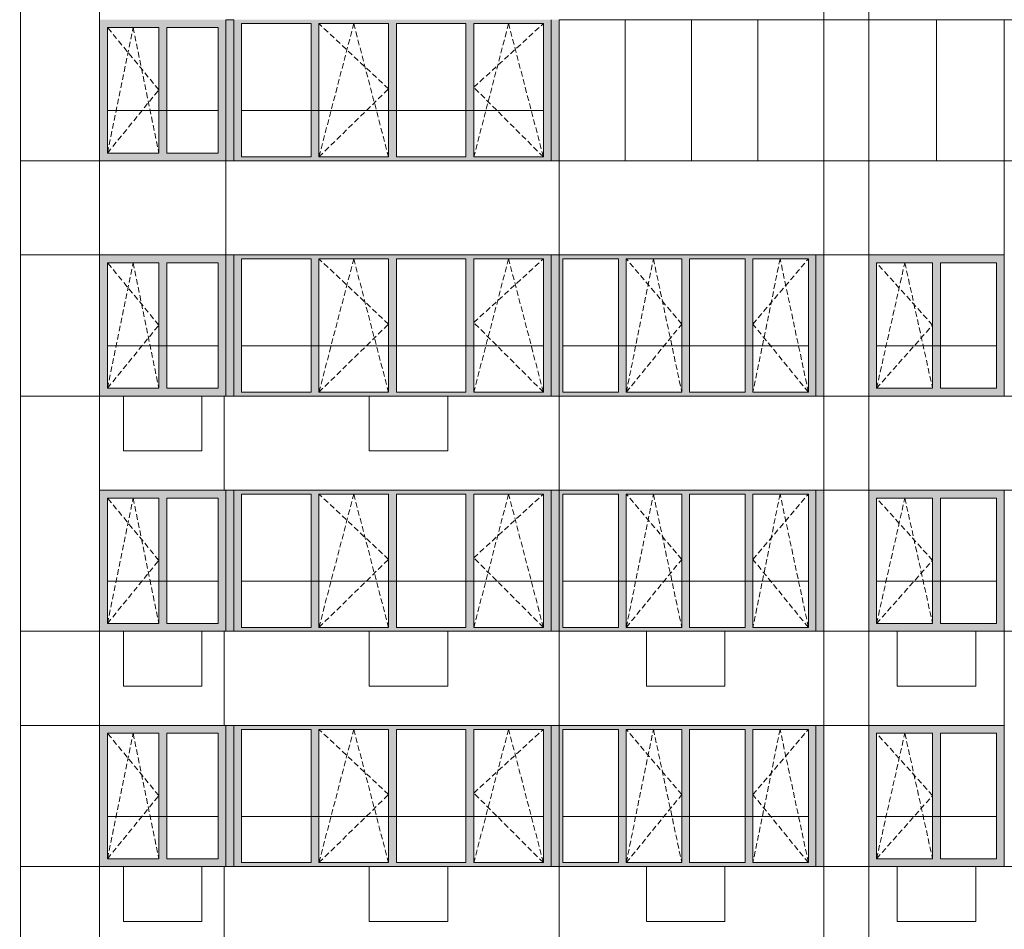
# Model space of a CAD drawing. Header units: millimetres. Extents: x -7244281 to -6602924, y 5765436 to 5938280.
# Tile 58 of 65: x -6636816 to -6624256, y 5822852 to 5834452. Entities that reach past the tile are written whole.
import ezdxf

# ---------------------------------------------------------------- set-up
doc = ezdxf.new("R2010")
doc.units = ezdxf.units.MM
doc.header["$MEASUREMENT"] = 0
doc.header["$XCLIPFRAME"] = 0
doc.linetypes.add('OO_EOIAAY', pattern=[105.833361, 70.555568, -35.277793])
for name, color, linetype, lineweight in [('0_Ном._пера__1', 7, 'Continuous', 0), ('0_Ном._пера__120', 7, 'Continuous', 0), ('_ 0 кондиционеры_Ном._пера__1', 7, 'Continuous', 0), ('АР-Стены внешние_Балконы _ лоджии.АР_Ном._пера__1', 7, 'Continuous', 0), ('АР-Стены_внешние_.АР_Ном._пера__1', 7, 'Continuous', 0)]:
    doc.layers.add(name, color=color, linetype=linetype, lineweight=lineweight)
doc.layers.add('0_Ном._пера__161', color=7, linetype='Continuous', lineweight=13, true_color=0x6a6a6a)
picture_1 = doc.add_image_def('image3.png', size_in_pixel=(877, 829))
picture_2 = doc.add_image_def('image6.png', size_in_pixel=(882, 837))
picture_3 = doc.add_image_def('image2.png', size_in_pixel=(882, 833))
picture_4 = doc.add_image_def('image1.png', size_in_pixel=(729, 823))

msp = doc.modelspace()

# ---------------------------------------------------------------- hatches: boundary and pattern name
at = {"layer": '0_Ном._пера__161', "linetype": 'Continuous', "lineweight": 0, "true_color": 0x696969}
for points in [[(-6634186.205, 5834452.474), (-6635796, 5834452.474), (-6635796, 5834352.474), (-6635696.184, 5834352.474), (-6635041.184, 5834352.474), (-6634941.184, 5834352.474), (-6634286.184, 5834352.474), (-6634186.205, 5834352.474)], [(-6635796, 5834352.474), (-6635796, 5832752.474), (-6635696.184, 5832752.474), (-6635696.184, 5834352.474)], [(-6635041.184, 5832752.474), (-6634941.184, 5832752.474), (-6634941.184, 5834352.474), (-6635041.184, 5834352.474)], [(-6634286.184, 5834352.474), (-6634286.184, 5832752.474), (-6634186.205, 5832752.474), (-6634186.205, 5834352.474)], [(-6634086.227, 5832652.474), (-6634086.227, 5834452.474), (-6634186.227, 5834452.474), (-6634186.227, 5832652.474)], [(-6634086.227, 5834452.474), (-6634086.227, 5834402.474), (-6633986.227, 5834402.474), (-6633098.714, 5834402.474), (-6632998.714, 5834402.474), (-6632111.201, 5834402.474), (-6632011.201, 5834402.474), (-6631123.689, 5834402.474), (-6631023.689, 5834402.474), (-6630136.176, 5834402.474), (-6630036.176, 5834402.474), (-6630036.176, 5834452.474)], [(-6633986.227, 5832702.474), (-6633986.227, 5834402.474), (-6634086.227, 5834402.474), (-6634086.227, 5832702.474)], [(-6633098.714, 5832702.474), (-6632998.714, 5832702.474), (-6632998.714, 5834402.474), (-6633098.714, 5834402.474)], [(-6632111.201, 5832702.474), (-6632011.201, 5832702.474), (-6632011.201, 5834402.474), (-6632111.201, 5834402.474)], [(-6631123.689, 5832702.474), (-6631023.689, 5832702.474), (-6631023.689, 5834402.474), (-6631123.689, 5834402.474)], [(-6630136.176, 5834402.474), (-6630136.176, 5832702.474), (-6630036.176, 5832702.474), (-6630036.176, 5834402.474)], [(-6630036.176, 5834452.474), (-6630036.176, 5832652.474), (-6629936.163, 5832652.474), (-6629936.163, 5834452.474)], [(-6635796, 5832752.474), (-6635796, 5832652.474), (-6634186.205, 5832652.474), (-6634186.205, 5832752.474), (-6634286.184, 5832752.474), (-6634941.184, 5832752.474), (-6635041.184, 5832752.474), (-6635696.184, 5832752.474)], [(-6634086.227, 5832702.474), (-6634086.227, 5832652.474), (-6630036.176, 5832652.474), (-6630036.176, 5832702.474), (-6630136.176, 5832702.474), (-6631023.689, 5832702.474), (-6631123.689, 5832702.474), (-6632011.201, 5832702.474), (-6632111.201, 5832702.474), (-6632998.714, 5832702.474), (-6633098.714, 5832702.474), (-6633986.227, 5832702.474)], [(-6635795.994, 5831352.474), (-6635696.011, 5831352.474), (-6635041.011, 5831352.474), (-6634941.011, 5831352.474), (-6634286.011, 5831352.474), (-6634186.045, 5831352.474), (-6634186.045, 5831452.474), (-6635795.994, 5831452.474)], [(-6634086.073, 5831452.474), (-6634186.045, 5831452.474), (-6634186.045, 5829652.474), (-6634086.073, 5829652.474), (-6634086.073, 5829702.474)], [(-6634086.027, 5831402.474), (-6633986.073, 5831402.474), (-6633098.545, 5831402.474), (-6632998.545, 5831402.474), (-6632111.016, 5831402.474), (-6632011.016, 5831402.474), (-6631123.488, 5831402.474), (-6631023.488, 5831402.474), (-6630135.959, 5831402.474), (-6630035.959, 5831402.474), (-6630035.959, 5831452.474), (-6634086.027, 5831452.474)], [(-6630035.959, 5831402.474), (-6630035.959, 5829652.474), (-6629935.973, 5829652.474), (-6629935.973, 5831452.474), (-6630035.959, 5831452.474)], [(-6629935.973, 5831452.474), (-6629935.973, 5831402.474), (-6629885.974, 5831402.474), (-6629178.224, 5831402.474), (-6629078.224, 5831402.474), (-6628370.474, 5831402.474), (-6628270.474, 5831402.474), (-6627562.724, 5831402.474), (-6627462.724, 5831402.474), (-6626754.974, 5831402.474), (-6626659.833, 5831402.474), (-6626659.833, 5831452.474)], [(-6626559.828, 5831452.474), (-6626659.841, 5831452.474), (-6626659.841, 5829652.474), (-6626557.877, 5829652.474), (-6626557.883, 5831452.474)], [(-6625985.938, 5831352.474), (-6625885.95, 5831352.474), (-6625170.95, 5831352.474), (-6625070.95, 5831352.474), (-6624355.95, 5831352.474), (-6624255.95, 5831352.474), (-6624255.95, 5831452.474), (-6625985.938, 5831452.474)], [(-6635795.994, 5829752.474), (-6635696.011, 5829752.474), (-6635696.011, 5831352.474), (-6635795.994, 5831352.474)], [(-6635041.011, 5829752.474), (-6634941.011, 5829752.474), (-6634941.011, 5831352.474), (-6635041.011, 5831352.474)], [(-6634286.011, 5831352.474), (-6634286.011, 5829752.474), (-6634186.045, 5829752.474), (-6634186.045, 5831352.474)], [(-6634086.027, 5831402.474), (-6634086.027, 5829702.474), (-6633986.073, 5829702.474), (-6633986.073, 5831402.474)], [(-6633098.545, 5829702.474), (-6632998.545, 5829702.474), (-6632998.545, 5831402.474), (-6633098.545, 5831402.474)], [(-6632111.016, 5829702.474), (-6632011.016, 5829702.474), (-6632011.016, 5831402.474), (-6632111.016, 5831402.474)], [(-6631123.488, 5829702.474), (-6631023.488, 5829702.474), (-6631023.488, 5831402.474), (-6631123.488, 5831402.474)], [(-6630135.959, 5831402.474), (-6630135.959, 5829702.474), (-6630035.959, 5829702.474), (-6630035.959, 5831402.474)], [(-6629885.974, 5831402.474), (-6629935.973, 5831402.474), (-6629935.973, 5829702.474), (-6629885.974, 5829702.474)], [(-6629178.224, 5829702.474), (-6629078.224, 5829702.474), (-6629078.224, 5831402.474), (-6629178.224, 5831402.474)], [(-6628370.474, 5829702.474), (-6628270.474, 5829702.474), (-6628270.474, 5831402.474), (-6628370.474, 5831402.474)], [(-6627562.724, 5829702.474), (-6627462.724, 5829702.474), (-6627462.724, 5831402.474), (-6627562.724, 5831402.474)], [(-6626754.974, 5829702.474), (-6626659.833, 5829702.474), (-6626659.833, 5831402.474), (-6626754.974, 5831402.474)], [(-6625885.95, 5831352.474), (-6625985.938, 5831352.474), (-6625985.938, 5829752.474), (-6625885.95, 5829752.474)], [(-6625070.95, 5829752.474), (-6625070.95, 5831352.474), (-6625170.95, 5831352.474), (-6625170.95, 5829752.474)], [(-6624355.95, 5831352.474), (-6624355.95, 5829752.474), (-6624255.95, 5829752.474), (-6624255.95, 5831352.474)], [(-6635696.011, 5829752.474), (-6635795.994, 5829752.474), (-6635795.994, 5829652.474), (-6634186.045, 5829652.474), (-6634186.045, 5829752.474), (-6634286.011, 5829752.474), (-6634941.011, 5829752.474), (-6635041.011, 5829752.474)], [(-6634086.027, 5829702.474), (-6634086.027, 5829652.474), (-6630035.959, 5829652.474), (-6630035.959, 5829702.474), (-6630135.959, 5829702.474), (-6631023.488, 5829702.474), (-6631123.488, 5829702.474), (-6632011.016, 5829702.474), (-6632111.016, 5829702.474), (-6632998.545, 5829702.474), (-6633098.545, 5829702.474), (-6633986.073, 5829702.474)], [(-6629935.973, 5829702.474), (-6629935.973, 5829652.474), (-6626659.833, 5829652.474), (-6626659.833, 5829702.474), (-6626754.974, 5829702.474), (-6627462.724, 5829702.474), (-6627562.724, 5829702.474), (-6628270.474, 5829702.474), (-6628370.474, 5829702.474), (-6629078.224, 5829702.474), (-6629178.224, 5829702.474), (-6629885.974, 5829702.474)], [(-6625985.938, 5829752.474), (-6625985.938, 5829652.474), (-6624255.95, 5829652.474), (-6624255.95, 5829752.474), (-6624355.95, 5829752.474), (-6625070.95, 5829752.474), (-6625170.95, 5829752.474), (-6625885.95, 5829752.474)], [(-6635795.994, 5828352.474), (-6635696.011, 5828352.474), (-6635041.011, 5828352.474), (-6634941.011, 5828352.474), (-6634286.011, 5828352.474), (-6634186.045, 5828352.474), (-6634186.045, 5828452.474), (-6635795.994, 5828452.474)], [(-6634086.073, 5828452.474), (-6634186.045, 5828452.474), (-6634186.045, 5826652.474), (-6634086.073, 5826652.474), (-6634086.073, 5826702.474)], [(-6634086.027, 5828402.474), (-6633986.073, 5828402.474), (-6633098.545, 5828402.474), (-6632998.545, 5828402.474), (-6632111.016, 5828402.474), (-6632011.016, 5828402.474), (-6631123.488, 5828402.474), (-6631023.488, 5828402.474), (-6630135.959, 5828402.474), (-6630035.959, 5828402.474), (-6630035.959, 5828452.474), (-6634086.027, 5828452.474)], [(-6630035.959, 5828402.474), (-6630035.959, 5826652.474), (-6629935.973, 5826652.474), (-6629935.973, 5828452.474), (-6630035.959, 5828452.474)], [(-6629935.973, 5828452.474), (-6629935.973, 5828402.474), (-6629885.974, 5828402.474), (-6629178.224, 5828402.474), (-6629078.224, 5828402.474), (-6628370.474, 5828402.474), (-6628270.474, 5828402.474), (-6627562.724, 5828402.474), (-6627462.724, 5828402.474), (-6626754.974, 5828402.474), (-6626659.833, 5828402.474), (-6626659.833, 5828452.474)], [(-6626559.828, 5828452.474), (-6626659.841, 5828452.474), (-6626659.841, 5826652.474), (-6626557.877, 5826652.474), (-6626557.883, 5828452.474)], [(-6625985.938, 5828352.474), (-6625885.95, 5828352.474), (-6625170.95, 5828352.474), (-6625070.95, 5828352.474), (-6624355.95, 5828352.474), (-6624255.95, 5828352.474), (-6624255.95, 5828452.474), (-6625985.938, 5828452.474)], [(-6635795.994, 5826752.474), (-6635696.011, 5826752.474), (-6635696.011, 5828352.474), (-6635795.994, 5828352.474)], [(-6635041.011, 5826752.474), (-6634941.011, 5826752.474), (-6634941.011, 5828352.474), (-6635041.011, 5828352.474)], [(-6634286.011, 5828352.474), (-6634286.011, 5826752.474), (-6634186.045, 5826752.474), (-6634186.045, 5828352.474)], [(-6634086.027, 5828402.474), (-6634086.027, 5826702.474), (-6633986.073, 5826702.474), (-6633986.073, 5828402.474)], [(-6633098.545, 5826702.474), (-6632998.545, 5826702.474), (-6632998.545, 5828402.474), (-6633098.545, 5828402.474)], [(-6632111.016, 5826702.474), (-6632011.016, 5826702.474), (-6632011.016, 5828402.474), (-6632111.016, 5828402.474)], [(-6631123.488, 5826702.474), (-6631023.488, 5826702.474), (-6631023.488, 5828402.474), (-6631123.488, 5828402.474)], [(-6630135.959, 5828402.474), (-6630135.959, 5826702.474), (-6630035.959, 5826702.474), (-6630035.959, 5828402.474)], [(-6629885.974, 5828402.474), (-6629935.973, 5828402.474), (-6629935.973, 5826702.474), (-6629885.974, 5826702.474)], [(-6629178.224, 5826702.474), (-6629078.224, 5826702.474), (-6629078.224, 5828402.474), (-6629178.224, 5828402.474)], [(-6628370.474, 5826702.474), (-6628270.474, 5826702.474), (-6628270.474, 5828402.474), (-6628370.474, 5828402.474)], [(-6627562.724, 5826702.474), (-6627462.724, 5826702.474), (-6627462.724, 5828402.474), (-6627562.724, 5828402.474)], [(-6626754.974, 5826702.474), (-6626659.833, 5826702.474), (-6626659.833, 5828402.474), (-6626754.974, 5828402.474)], [(-6625885.95, 5828352.474), (-6625985.938, 5828352.474), (-6625985.938, 5826752.474), (-6625885.95, 5826752.474)], [(-6625070.95, 5826752.474), (-6625070.95, 5828352.474), (-6625170.95, 5828352.474), (-6625170.95, 5826752.474)], [(-6624355.95, 5828352.474), (-6624355.95, 5826752.474), (-6624255.95, 5826752.474), (-6624255.95, 5828352.474)], [(-6635696.011, 5826752.474), (-6635795.994, 5826752.474), (-6635795.994, 5826652.474), (-6634186.045, 5826652.474), (-6634186.045, 5826752.474), (-6634286.011, 5826752.474), (-6634941.011, 5826752.474), (-6635041.011, 5826752.474)], [(-6634086.027, 5826702.474), (-6634086.027, 5826652.474), (-6630035.959, 5826652.474), (-6630035.959, 5826702.474), (-6630135.959, 5826702.474), (-6631023.488, 5826702.474), (-6631123.488, 5826702.474), (-6632011.016, 5826702.474), (-6632111.016, 5826702.474), (-6632998.545, 5826702.474), (-6633098.545, 5826702.474), (-6633986.073, 5826702.474)], [(-6629935.973, 5826702.474), (-6629935.973, 5826652.474), (-6626659.833, 5826652.474), (-6626659.833, 5826702.474), (-6626754.974, 5826702.474), (-6627462.724, 5826702.474), (-6627562.724, 5826702.474), (-6628270.474, 5826702.474), (-6628370.474, 5826702.474), (-6629078.224, 5826702.474), (-6629178.224, 5826702.474), (-6629885.974, 5826702.474)], [(-6625985.938, 5826752.474), (-6625985.938, 5826652.474), (-6624255.95, 5826652.474), (-6624255.95, 5826752.474), (-6624355.95, 5826752.474), (-6625070.95, 5826752.474), (-6625170.95, 5826752.474), (-6625885.95, 5826752.474)], [(-6635795.994, 5825352.474), (-6635696.011, 5825352.474), (-6635041.011, 5825352.474), (-6634941.011, 5825352.474), (-6634286.011, 5825352.474), (-6634186.045, 5825352.474), (-6634186.045, 5825452.474), (-6635795.994, 5825452.474)], [(-6634086.073, 5825452.474), (-6634186.045, 5825452.474), (-6634186.045, 5823652.474), (-6634086.073, 5823652.474), (-6634086.073, 5823702.474)], [(-6634086.027, 5825402.474), (-6633986.073, 5825402.474), (-6633098.545, 5825402.474), (-6632998.545, 5825402.474), (-6632111.016, 5825402.474), (-6632011.016, 5825402.474), (-6631123.488, 5825402.474), (-6631023.488, 5825402.474), (-6630135.959, 5825402.474), (-6630035.959, 5825402.474), (-6630035.959, 5825452.474), (-6634086.027, 5825452.474)], [(-6630035.959, 5825402.474), (-6630035.959, 5823652.474), (-6629935.973, 5823652.474), (-6629935.973, 5825452.474), (-6630035.959, 5825452.474)], [(-6629935.973, 5825452.474), (-6629935.973, 5825402.474), (-6629885.974, 5825402.474), (-6629178.224, 5825402.474), (-6629078.224, 5825402.474), (-6628370.474, 5825402.474), (-6628270.474, 5825402.474), (-6627562.724, 5825402.474), (-6627462.724, 5825402.474), (-6626754.974, 5825402.474), (-6626659.833, 5825402.474), (-6626659.833, 5825452.474)], [(-6626559.828, 5825452.474), (-6626659.841, 5825452.474), (-6626659.841, 5823652.474), (-6626557.877, 5823652.474), (-6626557.883, 5825452.474)], [(-6625985.938, 5825352.474), (-6625885.95, 5825352.474), (-6625170.95, 5825352.474), (-6625070.95, 5825352.474), (-6624355.95, 5825352.474), (-6624255.95, 5825352.474), (-6624255.95, 5825452.474), (-6625985.938, 5825452.474)], [(-6635795.994, 5823752.474), (-6635696.011, 5823752.474), (-6635696.011, 5825352.474), (-6635795.994, 5825352.474)], [(-6635041.011, 5823752.474), (-6634941.011, 5823752.474), (-6634941.011, 5825352.474), (-6635041.011, 5825352.474)], [(-6634286.011, 5825352.474), (-6634286.011, 5823752.474), (-6634186.045, 5823752.474), (-6634186.045, 5825352.474)], [(-6634086.027, 5825402.474), (-6634086.027, 5823702.474), (-6633986.073, 5823702.474), (-6633986.073, 5825402.474)], [(-6633098.545, 5823702.474), (-6632998.545, 5823702.474), (-6632998.545, 5825402.474), (-6633098.545, 5825402.474)], [(-6632111.016, 5823702.474), (-6632011.016, 5823702.474), (-6632011.016, 5825402.474), (-6632111.016, 5825402.474)], [(-6631123.488, 5823702.474), (-6631023.488, 5823702.474), (-6631023.488, 5825402.474), (-6631123.488, 5825402.474)], [(-6630135.959, 5825402.474), (-6630135.959, 5823702.474), (-6630035.959, 5823702.474), (-6630035.959, 5825402.474)], [(-6629885.974, 5825402.474), (-6629935.973, 5825402.474), (-6629935.973, 5823702.474), (-6629885.974, 5823702.474)], [(-6629178.224, 5823702.474), (-6629078.224, 5823702.474), (-6629078.224, 5825402.474), (-6629178.224, 5825402.474)], [(-6628370.474, 5823702.474), (-6628270.474, 5823702.474), (-6628270.474, 5825402.474), (-6628370.474, 5825402.474)], [(-6627562.724, 5823702.474), (-6627462.724, 5823702.474), (-6627462.724, 5825402.474), (-6627562.724, 5825402.474)], [(-6626754.974, 5823702.474), (-6626659.833, 5823702.474), (-6626659.833, 5825402.474), (-6626754.974, 5825402.474)], [(-6625885.95, 5825352.474), (-6625985.938, 5825352.474), (-6625985.938, 5823752.474), (-6625885.95, 5823752.474)], [(-6625070.95, 5823752.474), (-6625070.95, 5825352.474), (-6625170.95, 5825352.474), (-6625170.95, 5823752.474)], [(-6624355.95, 5825352.474), (-6624355.95, 5823752.474), (-6624255.95, 5823752.474), (-6624255.95, 5825352.474)], [(-6635696.011, 5823752.474), (-6635795.994, 5823752.474), (-6635795.994, 5823652.474), (-6634186.045, 5823652.474), (-6634186.045, 5823752.474), (-6634286.011, 5823752.474), (-6634941.011, 5823752.474), (-6635041.011, 5823752.474)], [(-6634086.027, 5823702.474), (-6634086.027, 5823652.474), (-6630035.959, 5823652.474), (-6630035.959, 5823702.474), (-6630135.959, 5823702.474), (-6631023.488, 5823702.474), (-6631123.488, 5823702.474), (-6632011.016, 5823702.474), (-6632111.016, 5823702.474), (-6632998.545, 5823702.474), (-6633098.545, 5823702.474), (-6633986.073, 5823702.474)], [(-6629935.973, 5823702.474), (-6629935.973, 5823652.474), (-6626659.833, 5823652.474), (-6626659.833, 5823702.474), (-6626754.974, 5823702.474), (-6627462.724, 5823702.474), (-6627562.724, 5823702.474), (-6628270.474, 5823702.474), (-6628370.474, 5823702.474), (-6629078.224, 5823702.474), (-6629178.224, 5823702.474), (-6629885.974, 5823702.474)], [(-6625985.938, 5823752.474), (-6625985.938, 5823652.474), (-6624255.95, 5823652.474), (-6624255.95, 5823752.474), (-6624355.95, 5823752.474), (-6625070.95, 5823752.474), (-6625170.95, 5823752.474), (-6625885.95, 5823752.474)]]:
    msp.add_hatch(color=251, dxfattribs=at).paths.add_polyline_path(points)

# ---------------------------------------------------------------- linework, layer by layer
at = {"layer": '0_Ном._пера__1', "color": 7, "linetype": 'Continuous', "lineweight": 0}
for p, q in [((-6629936.163, 5832652.474), (-6629936.163, 5834452.474)), ((-6629091.138, 5832652.474), (-6629091.138, 5834452.474)), ((-6628246.112, 5832652.474), (-6628246.112, 5834452.474)), ((-6627401.086, 5832652.474), (-6627401.086, 5834452.474)), ((-6626556.061, 5832652.474), (-6626556.061, 5834452.474)), ((-6625120.95, 5832652.474), (-6625120.95, 5834452.474)), ((-6635696.017, 5833292.475), (-6634286.017, 5833292.475)), ((-6633986.073, 5833292.475), (-6630135.959, 5833292.475)), ((-6625985.501, 5831452.474), (-6624255.947, 5831452.474)), ((-6635696.017, 5830292.475), (-6634286.017, 5830292.475)), ((-6633986.073, 5830292.475), (-6630135.959, 5830292.475)), ((-6629885.974, 5830292.475), (-6626755.023, 5830292.475)), ((-6625885.95, 5830292.475), (-6624355.95, 5830292.475)), ((-6635696.017, 5827292.475), (-6634286.017, 5827292.475)), ((-6633986.073, 5827292.475), (-6630135.959, 5827292.475)), ((-6629885.974, 5827292.475), (-6626755.023, 5827292.475)), ((-6625885.95, 5827292.475), (-6624355.95, 5827292.475)), ((-6635696.017, 5824292.475), (-6634286.017, 5824292.475)), ((-6633986.073, 5824292.475), (-6630135.959, 5824292.475)), ((-6629885.974, 5824292.475), (-6626755.023, 5824292.475)), ((-6625885.95, 5824292.475), (-6624355.95, 5824292.475))]:
    msp.add_line(p, q, dxfattribs=at)
for points in [[(-6646565.973, 5841512.474), (-6636806, 5841512.474), (-6636806, 5778652.474), (-6646565.973, 5778652.474)], [(-6635796, 5835652.474), (-6636806, 5835652.474), (-6636806, 5832652.474), (-6635796, 5832652.474)], [(-6625985.501, 5834452.474), (-6626556.061, 5834452.474), (-6626556.061, 5832652.474), (-6625985.501, 5832652.474)], [(-6623530.476, 5834452.474), (-6624255.95, 5834452.474), (-6624255.95, 5832652.474), (-6623530.476, 5832652.474)], [(-6635796, 5832652.474), (-6636806, 5832652.474), (-6636806, 5831452.474), (-6635796, 5831452.474)], [(-6634186.227, 5832652.474), (-6635796, 5832652.474), (-6635796, 5831452.474), (-6634186.227, 5831452.474)], [(-6629936.175, 5832652.474), (-6634186.227, 5832652.474), (-6634186.227, 5831452.474), (-6629936.175, 5831452.474)], [(-6626557.883, 5832652.474), (-6629936.175, 5832652.474), (-6629936.175, 5831452.474), (-6626557.883, 5831452.474)], [(-6623530.476, 5832652.474), (-6624255.95, 5832652.474), (-6624255.95, 5829652.474), (-6623530.476, 5829652.474)], [(-6635796, 5831452.474), (-6636806, 5831452.474), (-6636806, 5829652.474), (-6635796, 5829652.474)], [(-6625985.501, 5831452.474), (-6626557.883, 5831452.474), (-6626557.883, 5829652.474), (-6625985.501, 5829652.474)], [(-6635796, 5829652.474), (-6636806, 5829652.474), (-6636806, 5826652.474), (-6635796, 5826652.474)], [(-6634206.214, 5829652.474), (-6635796, 5829652.474), (-6635796, 5828452.474), (-6634206.214, 5828452.474)], [(-6629936.175, 5829652.474), (-6634206.214, 5829652.474), (-6634206.214, 5828452.474), (-6629936.175, 5828452.474)], [(-6626557.883, 5829652.474), (-6629936.175, 5829652.474), (-6629936.175, 5828452.474), (-6626557.883, 5828452.474)], [(-6623530.476, 5829652.474), (-6625985.501, 5829652.474), (-6625985.501, 5828452.474), (-6623530.476, 5828452.474)], [(-6625985.501, 5828452.474), (-6626557.883, 5828452.474), (-6626557.883, 5826652.474), (-6625985.501, 5826652.474)], [(-6623530.476, 5828452.474), (-6624255.95, 5828452.474), (-6624255.95, 5826652.474), (-6623530.476, 5826652.474)], [(-6635796, 5826652.474), (-6636806, 5826652.474), (-6636806, 5825452.474), (-6635796, 5825452.474)], [(-6634206.214, 5826652.474), (-6635796, 5826652.474), (-6635796, 5825452.474), (-6634206.214, 5825452.474)], [(-6629936.175, 5826652.474), (-6634206.214, 5826652.474), (-6634206.214, 5825452.474), (-6629936.175, 5825452.474)], [(-6626557.883, 5826652.474), (-6629936.175, 5826652.474), (-6629936.175, 5825452.474), (-6626557.883, 5825452.474)], [(-6624255.95, 5826652.474), (-6625985.501, 5826652.474), (-6625985.501, 5825452.474), (-6624255.95, 5825452.474)], [(-6623530.476, 5826652.474), (-6624255.95, 5826652.474), (-6624255.95, 5823652.474), (-6623530.476, 5823652.474)], [(-6635796, 5825452.474), (-6636806, 5825452.474), (-6636806, 5823652.474), (-6635796, 5823652.474)], [(-6625985.501, 5825452.474), (-6626659.833, 5825452.474), (-6626659.833, 5823652.474), (-6625985.501, 5823652.474)], [(-6635796, 5823652.474), (-6636806, 5823652.474), (-6636806, 5820652.474), (-6635796, 5820652.474)], [(-6634206.214, 5823652.474), (-6635796, 5823652.474), (-6635796, 5822452.474), (-6634206.214, 5822452.474)], [(-6629936.175, 5823652.474), (-6634206.214, 5823652.474), (-6634206.214, 5822452.474), (-6629936.175, 5822452.474)], [(-6626557.883, 5823652.474), (-6629936.175, 5823652.474), (-6629936.175, 5822452.474), (-6626557.883, 5822452.474)], [(-6623530.476, 5823652.474), (-6625985.501, 5823652.474), (-6625985.501, 5822452.474), (-6623530.476, 5822452.474)]]:
    msp.add_lwpolyline(points, close=True, dxfattribs=at)
at = {"layer": '0_Ном._пера__1', "color": 7, "linetype": 'Continuous', "lineweight": 0, "flags": 128}
for points in [[(-6629936.163, 5834452.474), (-6629936.163, 5832652.475), (-6626556.061, 5832652.475), (-6626556.061, 5834452.474)], [(-6625985.79, 5834452.474), (-6624255.947, 5834452.474), (-6624255.947, 5832652.474), (-6625985.79, 5832652.474)]]:
    msp.add_lwpolyline(points, close=True, dxfattribs=at)
at = {"layer": '0_Ном._пера__120', "color": 7, "linetype": 'OO_EOIAAY', "lineweight": 0}
for p, q in [((-6635696.017, 5832752.475), (-6635368.517, 5834352.475)), ((-6635041.017, 5833557.475), (-6635696.017, 5834352.475)), ((-6635368.517, 5834352.475), (-6635041.017, 5832752.475)), ((-6632998.545, 5832702.475), (-6632554.78, 5834402.475)), ((-6632111.016, 5833569.975), (-6632998.545, 5834402.475)), ((-6632554.78, 5834402.475), (-6632111.016, 5832702.475)), ((-6630579.723, 5834402.475), (-6631023.488, 5832702.475)), ((-6631023.488, 5833590.004), (-6630135.959, 5834402.475)), ((-6630135.959, 5832702.475), (-6630579.723, 5834402.475)), ((-6630135.959, 5832702.475), (-6631023.488, 5833590.004)), ((-6635696.017, 5832752.475), (-6635041.017, 5833557.475)), ((-6632998.545, 5832702.475), (-6632111.016, 5833569.975)), ((-6635696.017, 5829752.475), (-6635368.517, 5831352.475)), ((-6635041.017, 5830557.475), (-6635696.017, 5831352.475)), ((-6635368.517, 5831352.475), (-6635041.017, 5829752.475)), ((-6632998.545, 5829702.475), (-6632554.78, 5831402.475)), ((-6632111.016, 5830569.975), (-6632998.545, 5831402.475)), ((-6632554.78, 5831402.475), (-6632111.016, 5829702.475)), ((-6630579.723, 5831402.475), (-6631023.488, 5829702.475)), ((-6631023.488, 5830590.003), (-6630135.959, 5831402.475)), ((-6630135.959, 5829702.475), (-6630579.723, 5831402.475)), ((-6629078.224, 5829702.475), (-6628731.846, 5831402.475)), ((-6628370.474, 5830569.975), (-6629078.224, 5831402.475)), ((-6628731.846, 5831402.475), (-6628370.474, 5829702.475)), ((-6627116.395, 5831402.475), (-6627462.724, 5829702.475)), ((-6627462.724, 5830569.611), (-6626755.023, 5831402.475)), ((-6626755.023, 5829702.475), (-6627116.395, 5831402.475)), ((-6625885.95, 5829752.475), (-6625524.752, 5831352.475)), ((-6625170.95, 5830557.475), (-6625885.95, 5831352.475)), ((-6625524.752, 5831352.475), (-6625170.95, 5829752.475)), ((-6632998.545, 5829702.475), (-6632111.016, 5830569.975)), ((-6630135.959, 5829702.475), (-6631023.488, 5830590.003)), ((-6629078.224, 5829702.475), (-6628370.474, 5830569.975)), ((-6626755.023, 5829702.475), (-6627462.724, 5830569.611)), ((-6635696.017, 5829752.475), (-6635041.017, 5830557.475)), ((-6625885.95, 5829752.475), (-6625170.95, 5830557.475)), ((-6635696.017, 5826752.474), (-6635368.517, 5828352.474)), ((-6635041.017, 5827557.475), (-6635696.017, 5828352.474)), ((-6635368.517, 5828352.474), (-6635041.017, 5826752.474)), ((-6632998.545, 5826702.474), (-6632554.78, 5828402.474)), ((-6632111.016, 5827569.975), (-6632998.545, 5828402.474)), ((-6632554.78, 5828402.474), (-6632111.016, 5826702.474)), ((-6631023.488, 5827590.003), (-6630135.959, 5828402.475)), ((-6630579.723, 5828402.474), (-6631023.488, 5826702.474)), ((-6630135.959, 5826702.475), (-6630579.723, 5828402.474)), ((-6629078.224, 5826702.474), (-6628731.846, 5828402.475)), ((-6628370.474, 5827569.975), (-6629078.224, 5828402.474)), ((-6628731.846, 5828402.475), (-6628370.474, 5826702.475)), ((-6627116.395, 5828402.475), (-6627462.724, 5826702.474)), ((-6627462.724, 5827569.61), (-6626755.023, 5828402.475)), ((-6626755.023, 5826702.475), (-6627116.395, 5828402.475)), ((-6625885.95, 5826752.474), (-6625524.752, 5828352.474)), ((-6625170.95, 5827557.475), (-6625885.95, 5828352.474)), ((-6625524.752, 5828352.474), (-6625170.95, 5826752.474)), ((-6635696.017, 5826752.474), (-6635041.017, 5827557.475)), ((-6632998.545, 5826702.474), (-6632111.016, 5827569.975)), ((-6630135.959, 5826702.475), (-6631023.488, 5827590.003)), ((-6629078.224, 5826702.474), (-6628370.474, 5827569.975)), ((-6626755.023, 5826702.475), (-6627462.724, 5827569.61)), ((-6625885.95, 5826752.474), (-6625170.95, 5827557.475)), ((-6635696.017, 5823752.474), (-6635368.517, 5825352.474)), ((-6635041.017, 5824557.475), (-6635696.017, 5825352.474)), ((-6635368.517, 5825352.474), (-6635041.017, 5823752.474)), ((-6632998.545, 5823702.474), (-6632554.78, 5825402.474)), ((-6632111.016, 5824569.975), (-6632998.545, 5825402.474)), ((-6632554.78, 5825402.474), (-6632111.016, 5823702.474)), ((-6630579.723, 5825402.474), (-6631023.488, 5823702.474)), ((-6631023.488, 5824590.003), (-6630135.959, 5825402.474)), ((-6630135.959, 5823702.474), (-6630579.723, 5825402.474)), ((-6629078.224, 5823702.474), (-6628731.846, 5825402.474)), ((-6628370.474, 5824569.975), (-6629078.224, 5825402.474)), ((-6628731.846, 5825402.474), (-6628370.474, 5823702.474)), ((-6627116.395, 5825402.474), (-6627462.724, 5823702.474)), ((-6627462.724, 5824569.61), (-6626755.023, 5825402.474)), ((-6626755.023, 5823702.474), (-6627116.395, 5825402.474)), ((-6625885.95, 5823752.474), (-6625524.752, 5825352.474)), ((-6625170.95, 5824557.475), (-6625885.95, 5825352.474)), ((-6625524.752, 5825352.474), (-6625170.95, 5823752.474)), ((-6635696.017, 5823752.474), (-6635041.017, 5824557.475)), ((-6632998.545, 5823702.474), (-6632111.016, 5824569.975)), ((-6630135.959, 5823702.474), (-6631023.488, 5824590.003)), ((-6629078.224, 5823702.474), (-6628370.474, 5824569.975)), ((-6626755.023, 5823702.474), (-6627462.724, 5824569.61)), ((-6625885.95, 5823752.474), (-6625170.95, 5824557.475))]:
    msp.add_line(p, q, dxfattribs=at)
at = {"layer": '0_Ном._пера__120', "color": 7, "linetype": 'Continuous', "lineweight": 0, "flags": 128}
for points in [[(-6634086.227, 5832652.474), (-6634086.227, 5834452.474), (-6634186.227, 5834452.474), (-6634186.227, 5832652.474)], [(-6626559.828, 5831452.474), (-6626659.841, 5831452.474), (-6626659.841, 5829652.474), (-6626557.877, 5829652.474), (-6626557.883, 5831452.474)], [(-6626559.828, 5828452.474), (-6626659.841, 5828452.474), (-6626659.841, 5826652.474), (-6626557.877, 5826652.474), (-6626557.883, 5828452.474)], [(-6626559.828, 5825452.474), (-6626659.841, 5825452.474), (-6626659.841, 5823652.474), (-6626557.877, 5823652.474), (-6626557.883, 5825452.474)]]:
    msp.add_lwpolyline(points, close=True, dxfattribs=at)
at = {"layer": '_ 0 кондиционеры_Ном._пера__1', "color": 7, "linetype": 'Continuous', "lineweight": 0, "flags": 128}
for points in [[(-6635491.225, 5828952.474), (-6634491.225, 5828952.474), (-6634491.225, 5829652.474), (-6635491.225, 5829652.474)], [(-6632356.21, 5828952.474), (-6631356.21, 5828952.474), (-6631356.21, 5829652.474), (-6632356.21, 5829652.474)], [(-6634491.225, 5826652.474), (-6635491.225, 5826652.474), (-6635491.225, 5825952.474), (-6634491.225, 5825952.474)], [(-6632356.21, 5826652.474), (-6632356.21, 5825952.474), (-6631356.21, 5825952.474), (-6631356.21, 5826652.474)], [(-6628820.477, 5826652.474), (-6628820.477, 5825952.474), (-6627820.477, 5825952.474), (-6627820.477, 5826652.474)], [(-6624621.169, 5826652.474), (-6625621.169, 5826652.474), (-6625621.169, 5825952.474), (-6624621.169, 5825952.474)], [(-6634491.225, 5823652.474), (-6635491.225, 5823652.474), (-6635491.225, 5822952.474), (-6634491.225, 5822952.474)], [(-6632356.21, 5822952.474), (-6631356.21, 5822952.474), (-6631356.21, 5823652.474), (-6632356.21, 5823652.474)], [(-6628820.477, 5823652.474), (-6628820.477, 5822952.474), (-6627820.477, 5822952.474), (-6627820.477, 5823652.474)], [(-6624621.169, 5823652.474), (-6625621.169, 5823652.474), (-6625621.169, 5822952.474), (-6624621.169, 5822952.474)]]:
    msp.add_lwpolyline(points, close=True, dxfattribs=at)
at = {"layer": 'АР-Стены внешние_Балконы _ лоджии.АР_Ном._пера__1', "color": 7, "linetype": 'Continuous', "lineweight": 0}
for p, q in [((-6634086.227, 5834402.474), (-6634086.227, 5834452.474)), ((-6634086.227, 5832702.474), (-6634086.227, 5834402.474)), ((-6633986.227, 5834402.474), (-6633986.227, 5832702.474)), ((-6633098.714, 5834402.474), (-6633986.227, 5834402.474)), ((-6633098.714, 5832702.474), (-6633098.714, 5834402.474)), ((-6632998.714, 5834402.474), (-6632998.714, 5832702.474)), ((-6632111.201, 5834402.474), (-6632998.714, 5834402.474)), ((-6632111.201, 5832702.474), (-6632111.201, 5834402.474)), ((-6632011.201, 5834402.474), (-6632011.201, 5832702.474)), ((-6631123.689, 5834402.474), (-6632011.201, 5834402.474)), ((-6631123.689, 5832702.474), (-6631123.689, 5834402.474)), ((-6631023.689, 5834402.474), (-6631023.689, 5832702.474)), ((-6630136.176, 5834402.474), (-6631023.689, 5834402.474)), ((-6630136.176, 5832702.474), (-6630136.176, 5834402.474)), ((-6630036.176, 5834452.474), (-6630036.176, 5834402.474)), ((-6630036.176, 5834402.474), (-6630036.176, 5832702.474)), ((-6634086.227, 5832652.474), (-6634086.227, 5832702.474)), ((-6633986.227, 5832702.474), (-6633098.714, 5832702.474)), ((-6632998.714, 5832702.474), (-6632111.201, 5832702.474)), ((-6632011.201, 5832702.474), (-6631123.689, 5832702.474)), ((-6631023.689, 5832702.474), (-6630136.176, 5832702.474)), ((-6630036.176, 5832702.474), (-6630036.176, 5832652.474)), ((-6630035.959, 5831452.474), (-6630035.959, 5829702.474)), ((-6629935.973, 5831452.474), (-6629935.973, 5829652.474)), ((-6633986.073, 5831402.474), (-6633986.073, 5829702.474)), ((-6633098.545, 5831402.474), (-6633986.073, 5831402.474)), ((-6633098.545, 5829702.474), (-6633098.545, 5831402.474)), ((-6632998.545, 5831402.474), (-6632998.545, 5829702.474)), ((-6632111.016, 5831402.474), (-6632998.545, 5831402.474)), ((-6632111.016, 5829702.474), (-6632111.016, 5831402.474)), ((-6632011.016, 5831402.474), (-6632011.016, 5829702.474)), ((-6631123.488, 5831402.474), (-6632011.016, 5831402.474)), ((-6631123.488, 5829702.474), (-6631123.488, 5831402.474)), ((-6631023.488, 5831402.474), (-6631023.488, 5829702.474)), ((-6630135.959, 5831402.474), (-6631023.488, 5831402.474)), ((-6630135.959, 5829702.474), (-6630135.959, 5831402.474)), ((-6629885.974, 5831402.474), (-6629885.974, 5829702.474)), ((-6629178.224, 5831402.474), (-6629885.974, 5831402.474)), ((-6629178.224, 5829702.474), (-6629178.224, 5831402.474)), ((-6629078.224, 5831402.474), (-6629078.224, 5829702.474)), ((-6628370.474, 5831402.474), (-6629078.224, 5831402.474)), ((-6628370.474, 5829702.474), (-6628370.474, 5831402.474)), ((-6628270.474, 5831402.474), (-6628270.474, 5829702.474)), ((-6627562.724, 5831402.474), (-6628270.474, 5831402.474)), ((-6627562.724, 5829702.474), (-6627562.724, 5831402.474)), ((-6627462.724, 5831402.474), (-6627462.724, 5829702.474)), ((-6626754.974, 5831402.474), (-6627462.724, 5831402.474)), ((-6626754.974, 5829702.474), (-6626754.974, 5831402.474)), ((-6633986.073, 5829702.474), (-6633098.545, 5829702.474)), ((-6632998.545, 5829702.474), (-6632111.016, 5829702.474)), ((-6632011.016, 5829702.474), (-6631123.488, 5829702.474)), ((-6631023.488, 5829702.474), (-6630135.959, 5829702.474)), ((-6630035.959, 5829702.474), (-6630035.959, 5829652.474)), ((-6629885.974, 5829702.474), (-6629178.224, 5829702.474)), ((-6629078.224, 5829702.474), (-6628370.474, 5829702.474)), ((-6628270.474, 5829702.474), (-6627562.724, 5829702.474)), ((-6627462.724, 5829702.474), (-6626754.974, 5829702.474)), ((-6630035.959, 5828452.474), (-6630035.959, 5826702.474)), ((-6629935.973, 5828452.474), (-6629935.973, 5826652.474)), ((-6633986.073, 5828402.474), (-6633986.073, 5826702.474)), ((-6633098.545, 5828402.474), (-6633986.073, 5828402.474)), ((-6633098.545, 5826702.474), (-6633098.545, 5828402.474)), ((-6632998.545, 5828402.474), (-6632998.545, 5826702.474)), ((-6632111.016, 5828402.474), (-6632998.545, 5828402.474)), ((-6632111.016, 5826702.474), (-6632111.016, 5828402.474)), ((-6632011.016, 5828402.474), (-6632011.016, 5826702.474)), ((-6631123.488, 5828402.474), (-6632011.016, 5828402.474)), ((-6631123.488, 5826702.474), (-6631123.488, 5828402.474)), ((-6631023.488, 5828402.474), (-6631023.488, 5826702.474)), ((-6630135.959, 5828402.474), (-6631023.488, 5828402.474)), ((-6630135.959, 5826702.474), (-6630135.959, 5828402.474)), ((-6629885.974, 5828402.474), (-6629885.974, 5826702.474)), ((-6629178.224, 5828402.474), (-6629885.974, 5828402.474)), ((-6629178.224, 5826702.474), (-6629178.224, 5828402.474)), ((-6629078.224, 5828402.474), (-6629078.224, 5826702.474)), ((-6628370.474, 5828402.474), (-6629078.224, 5828402.474)), ((-6628370.474, 5826702.474), (-6628370.474, 5828402.474)), ((-6628270.474, 5828402.474), (-6628270.474, 5826702.474)), ((-6627562.724, 5828402.474), (-6628270.474, 5828402.474)), ((-6627562.724, 5826702.474), (-6627562.724, 5828402.474)), ((-6627462.724, 5828402.474), (-6627462.724, 5826702.474)), ((-6626754.974, 5828402.474), (-6627462.724, 5828402.474)), ((-6626754.974, 5826702.474), (-6626754.974, 5828402.474)), ((-6633986.073, 5826702.474), (-6633098.545, 5826702.474)), ((-6632998.545, 5826702.474), (-6632111.016, 5826702.474)), ((-6632011.016, 5826702.474), (-6631123.488, 5826702.474)), ((-6631023.488, 5826702.474), (-6630135.959, 5826702.474)), ((-6630035.959, 5826702.474), (-6630035.959, 5826652.474)), ((-6629885.974, 5826702.474), (-6629178.224, 5826702.474)), ((-6629078.224, 5826702.474), (-6628370.474, 5826702.474)), ((-6628270.474, 5826702.474), (-6627562.724, 5826702.474)), ((-6627462.724, 5826702.474), (-6626754.974, 5826702.474)), ((-6630035.959, 5825452.474), (-6630035.959, 5823702.474)), ((-6629935.973, 5825452.474), (-6629935.973, 5823652.474)), ((-6633986.073, 5825402.474), (-6633986.073, 5823702.474)), ((-6633098.545, 5825402.474), (-6633986.073, 5825402.474)), ((-6633098.545, 5823702.474), (-6633098.545, 5825402.474)), ((-6632998.545, 5825402.474), (-6632998.545, 5823702.474)), ((-6632111.016, 5825402.474), (-6632998.545, 5825402.474)), ((-6632111.016, 5823702.474), (-6632111.016, 5825402.474)), ((-6632011.016, 5825402.474), (-6632011.016, 5823702.474)), ((-6631123.488, 5825402.474), (-6632011.016, 5825402.474)), ((-6631123.488, 5823702.474), (-6631123.488, 5825402.474)), ((-6631023.488, 5825402.474), (-6631023.488, 5823702.474)), ((-6630135.959, 5825402.474), (-6631023.488, 5825402.474)), ((-6630135.959, 5823702.474), (-6630135.959, 5825402.474)), ((-6629885.974, 5825402.474), (-6629885.974, 5823702.474)), ((-6629178.224, 5825402.474), (-6629885.974, 5825402.474)), ((-6629178.224, 5823702.474), (-6629178.224, 5825402.474)), ((-6629078.224, 5825402.474), (-6629078.224, 5823702.474)), ((-6628370.474, 5825402.474), (-6629078.224, 5825402.474)), ((-6628370.474, 5823702.474), (-6628370.474, 5825402.474)), ((-6628270.474, 5825402.474), (-6628270.474, 5823702.474)), ((-6627562.724, 5825402.474), (-6628270.474, 5825402.474)), ((-6627562.724, 5823702.474), (-6627562.724, 5825402.474)), ((-6627462.724, 5825402.474), (-6627462.724, 5823702.474)), ((-6626754.974, 5825402.474), (-6627462.724, 5825402.474)), ((-6626754.974, 5823702.474), (-6626754.974, 5825402.474)), ((-6633986.073, 5823702.474), (-6633098.545, 5823702.474)), ((-6632998.545, 5823702.474), (-6632111.016, 5823702.474)), ((-6632011.016, 5823702.474), (-6631123.488, 5823702.474)), ((-6631023.488, 5823702.474), (-6630135.959, 5823702.474)), ((-6630035.959, 5823702.474), (-6630035.959, 5823652.474)), ((-6629885.974, 5823702.474), (-6629178.224, 5823702.474)), ((-6629078.224, 5823702.474), (-6628370.474, 5823702.474)), ((-6628270.474, 5823702.474), (-6627562.724, 5823702.474)), ((-6627462.724, 5823702.474), (-6626754.974, 5823702.474))]:
    msp.add_line(p, q, dxfattribs=at)
at = {"layer": 'АР-Стены_внешние_.АР_Ном._пера__1', "color": 7, "linetype": 'Continuous', "lineweight": 0}
for p, q in [((-6635696.184, 5834352.474), (-6635696.184, 5832752.474)), ((-6635041.184, 5834352.474), (-6635696.184, 5834352.474)), ((-6635041.184, 5832752.474), (-6635041.184, 5834352.474)), ((-6634941.184, 5834352.474), (-6634941.184, 5832752.474)), ((-6634286.184, 5834352.474), (-6634941.184, 5834352.474)), ((-6634286.184, 5832752.474), (-6634286.184, 5834352.474)), ((-6635696.184, 5832752.474), (-6635041.184, 5832752.474)), ((-6634941.184, 5832752.474), (-6634286.184, 5832752.474)), ((-6634186.227, 5832652.474), (-6634191.186, 5832652.474)), ((-6634186.045, 5829652.474), (-6634186.045, 5831452.478)), ((-6634086.073, 5829652.474), (-6634086.073, 5831452.478)), ((-6625985.938, 5831452.474), (-6625985.489, 5831452.474)), ((-6624255.95, 5831452.474), (-6624255.95, 5829652.474)), ((-6635696.011, 5831352.474), (-6635696.011, 5829752.474)), ((-6635041.011, 5831352.474), (-6635696.011, 5831352.474)), ((-6635041.011, 5829752.474), (-6635041.011, 5831352.474)), ((-6634941.011, 5831352.474), (-6634941.011, 5829752.474)), ((-6634286.011, 5831352.474), (-6634941.011, 5831352.474)), ((-6634286.011, 5829752.474), (-6634286.011, 5831352.474)), ((-6625885.95, 5829752.474), (-6625885.95, 5831352.474)), ((-6625885.95, 5831352.474), (-6625170.95, 5831352.474)), ((-6625170.95, 5831352.474), (-6625170.95, 5829752.474)), ((-6625070.95, 5829752.474), (-6625070.95, 5831352.474)), ((-6625070.95, 5831352.474), (-6624355.95, 5831352.474)), ((-6624355.95, 5831352.474), (-6624355.95, 5829752.474)), ((-6635696.011, 5829752.474), (-6635041.011, 5829752.474)), ((-6634941.011, 5829752.474), (-6634286.011, 5829752.474)), ((-6625170.95, 5829752.474), (-6625885.95, 5829752.474)), ((-6624355.95, 5829752.474), (-6625070.95, 5829752.474)), ((-6634186.045, 5826652.474), (-6634186.045, 5828452.478)), ((-6634086.073, 5826652.474), (-6634086.073, 5828452.478)), ((-6625985.938, 5828452.474), (-6625985.489, 5828452.474)), ((-6624255.95, 5828452.474), (-6624255.95, 5826652.474)), ((-6635696.011, 5828352.474), (-6635696.011, 5826752.474)), ((-6635041.011, 5828352.474), (-6635696.011, 5828352.474)), ((-6635041.011, 5826752.474), (-6635041.011, 5828352.474)), ((-6634941.011, 5828352.474), (-6634941.011, 5826752.474)), ((-6634286.011, 5828352.474), (-6634941.011, 5828352.474)), ((-6634286.011, 5826752.474), (-6634286.011, 5828352.474)), ((-6625885.95, 5826752.474), (-6625885.95, 5828352.474)), ((-6625885.95, 5828352.474), (-6625170.95, 5828352.474)), ((-6625170.95, 5828352.474), (-6625170.95, 5826752.474)), ((-6625070.95, 5826752.474), (-6625070.95, 5828352.474)), ((-6625070.95, 5828352.474), (-6624355.95, 5828352.474)), ((-6624355.95, 5828352.474), (-6624355.95, 5826752.474)), ((-6635696.011, 5826752.474), (-6635041.011, 5826752.474)), ((-6634941.011, 5826752.474), (-6634286.011, 5826752.474)), ((-6625170.95, 5826752.474), (-6625885.95, 5826752.474)), ((-6624355.95, 5826752.474), (-6625070.95, 5826752.474)), ((-6634186.045, 5823652.474), (-6634186.045, 5825452.478)), ((-6634086.073, 5823652.474), (-6634086.073, 5825452.478)), ((-6625985.938, 5825452.474), (-6625985.489, 5825452.474)), ((-6624255.95, 5825452.474), (-6624255.95, 5823652.474)), ((-6635696.011, 5825352.474), (-6635696.011, 5823752.474)), ((-6635041.011, 5825352.474), (-6635696.011, 5825352.474)), ((-6635041.011, 5823752.474), (-6635041.011, 5825352.474)), ((-6634941.011, 5825352.474), (-6634941.011, 5823752.474)), ((-6634286.011, 5825352.474), (-6634941.011, 5825352.474)), ((-6634286.011, 5823752.474), (-6634286.011, 5825352.474)), ((-6625885.95, 5823752.474), (-6625885.95, 5825352.474)), ((-6625885.95, 5825352.474), (-6625170.95, 5825352.474)), ((-6625170.95, 5825352.474), (-6625170.95, 5823752.474)), ((-6625070.95, 5823752.474), (-6625070.95, 5825352.474)), ((-6625070.95, 5825352.474), (-6624355.95, 5825352.474)), ((-6624355.95, 5825352.474), (-6624355.95, 5823752.474)), ((-6635696.011, 5823752.474), (-6635041.011, 5823752.474)), ((-6634941.011, 5823752.474), (-6634286.011, 5823752.474)), ((-6625170.95, 5823752.474), (-6625885.95, 5823752.474)), ((-6624355.95, 5823752.474), (-6625070.95, 5823752.474))]:
    msp.add_line(p, q, dxfattribs=at)

# ---------------------------------------------------------------- pictures from other files: only their frames are drawn
at = {"linetype": 'Continuous', "lineweight": 0}
image = msp.add_image(picture_1, insert=(-6646565.973, 5778652.474), size_in_units=(9759.973, 62860), dxfattribs=at)
image.set_boundary_path([(-0.5, -0.5), (876.5, 828.5)])
image = msp.add_image(picture_3, insert=(-6626557.883, 5832652.474), size_in_units=(572.381, 3460), dxfattribs=at)
image.set_boundary_path([(-0.5, -0.5), (881.5, 832.5)])
image = msp.add_image(picture_4, insert=(-6625985.501, 5834452.474), size_in_units=(2455.025, 1660), dxfattribs=at)
image.set_boundary_path([(-0.5, -0.5), (728.5, 822.5)])
image = msp.add_image(picture_3, insert=(-6636806, 5832652.474), size_in_units=(1010, 3000), dxfattribs=at)
image.set_boundary_path([(-0.5, -0.5), (881.5, 832.5)])
image = msp.add_image(picture_4, insert=(-6636806, 5831452.474), size_in_units=(1010, 1200), dxfattribs=at)
image.set_boundary_path([(-0.5, -0.5), (728.5, 822.5)])
image = msp.add_image(picture_4, insert=(-6635796, 5831452.474), size_in_units=(1609.773, 1200), dxfattribs=at)
image.set_boundary_path([(-0.5, -0.5), (728.5, 822.5)])
image = msp.add_image(picture_4, insert=(-6634186.227, 5831452.474), size_in_units=(4250.052, 1200), dxfattribs=at)
image.set_boundary_path([(-0.5, -0.5), (728.5, 822.5)])
image = msp.add_image(picture_4, insert=(-6629936.175, 5831452.474), size_in_units=(3378.292, 1200), dxfattribs=at)
image.set_boundary_path([(-0.5, -0.5), (728.5, 822.5)])
image = msp.add_image(picture_4, insert=(-6626557.883, 5831452.474), size_in_units=(572.381, 1200), dxfattribs=at)
image.set_boundary_path([(-0.5, -0.5), (728.5, 822.5)])
image = msp.add_image(picture_4, insert=(-6625985.501, 5831452.474), size_in_units=(1729.554, 1200), dxfattribs=at)
image.set_boundary_path([(-0.5, -0.5), (728.5, 822.5)])
image = msp.add_image(picture_3, insert=(-6636806, 5829652.474), size_in_units=(1010, 1800), dxfattribs=at)
image.set_boundary_path([(-0.5, -0.5), (881.5, 832.5)])
image = msp.add_image(picture_3, insert=(-6626557.883, 5829652.474), size_in_units=(571.935, 1800), dxfattribs=at)
image.set_boundary_path([(-0.5, -0.5), (881.5, 832.5)])
image = msp.add_image(picture_3, insert=(-6636806, 5826652.474), size_in_units=(1010, 3000), dxfattribs=at)
image.set_boundary_path([(-0.5, -0.5), (881.5, 832.5)])
image = msp.add_image(picture_4, insert=(-6635796, 5828452.474), size_in_units=(1589.786, 1200), dxfattribs=at)
image.set_boundary_path([(-0.5, -0.5), (728.5, 822.5)])
image = msp.add_image(picture_4, insert=(-6634206.214, 5828452.474), size_in_units=(4270.04, 1200), dxfattribs=at)
image.set_boundary_path([(-0.5, -0.5), (728.5, 822.5)])
image = msp.add_image(picture_4, insert=(-6629936.175, 5828452.474), size_in_units=(3378.292, 1200), dxfattribs=at)
image.set_boundary_path([(-0.5, -0.5), (728.5, 822.5)])
image = msp.add_image(picture_3, insert=(-6626557.883, 5826652.474), size_in_units=(572.037, 3000), dxfattribs=at)
image.set_boundary_path([(-0.5, -0.5), (881.5, 832.5)])
image = msp.add_image(picture_4, insert=(-6625985.501, 5828452.474), size_in_units=(2455.025, 1200), dxfattribs=at)
image.set_boundary_path([(-0.5, -0.5), (728.5, 822.5)])
image = msp.add_image(picture_4, insert=(-6636806, 5825452.474), size_in_units=(1010, 1200), dxfattribs=at)
image.set_boundary_path([(-0.5, -0.5), (728.5, 822.5)])
image = msp.add_image(picture_4, insert=(-6635796, 5825452.474), size_in_units=(1589.786, 1200), dxfattribs=at)
image.set_boundary_path([(-0.5, -0.5), (728.5, 822.5)])
image = msp.add_image(picture_4, insert=(-6634206.214, 5825452.474), size_in_units=(4270.04, 1200), dxfattribs=at)
image.set_boundary_path([(-0.5, -0.5), (728.5, 822.5)])
image = msp.add_image(picture_4, insert=(-6629936.175, 5825452.474), size_in_units=(3378.292, 1200), dxfattribs=at)
image.set_boundary_path([(-0.5, -0.5), (728.5, 822.5)])
image = msp.add_image(picture_4, insert=(-6626557.883, 5825452.474), size_in_units=(572.381, 1200), dxfattribs=at)
image.set_boundary_path([(-0.5, -0.5), (728.5, 822.5)])
image = msp.add_image(picture_4, insert=(-6625985.501, 5825452.474), size_in_units=(1729.554, 1200), dxfattribs=at)
image.set_boundary_path([(-0.5, -0.5), (728.5, 822.5)])
image = msp.add_image(picture_2, insert=(-6636806, 5823652.474), size_in_units=(1010, 1800), dxfattribs=at)
image.set_boundary_path([(-0.5, -0.5), (881.5, 836.5)])
image = msp.add_image(picture_3, insert=(-6626557.883, 5823652.474), size_in_units=(571.935, 1800), dxfattribs=at)
image.set_boundary_path([(-0.5, -0.5), (881.5, 832.5)])
image = msp.add_image(picture_3, insert=(-6636806, 5820652.474), size_in_units=(1010, 3000), dxfattribs=at)
image.set_boundary_path([(-0.5, -0.5), (881.5, 832.5)])
image = msp.add_image(picture_1, insert=(-6635796, 5822452.474), size_in_units=(1589.786, 1200), dxfattribs=at)
image.set_boundary_path([(-0.5, -0.5), (876.5, 828.5)])
image = msp.add_image(picture_4, insert=(-6634206.214, 5822452.474), size_in_units=(4270.04, 1200), dxfattribs=at)
image.set_boundary_path([(-0.5, -0.5), (728.5, 822.5)])
image = msp.add_image(picture_4, insert=(-6629936.175, 5822452.474), size_in_units=(3378.292, 1200), dxfattribs=at)
image.set_boundary_path([(-0.5, -0.5), (728.5, 822.5)])
image = msp.add_image(picture_3, insert=(-6626557.883, 5820652.474), size_in_units=(572.037, 3000), dxfattribs=at)
image.set_boundary_path([(-0.5, -0.5), (881.5, 832.5)])
image = msp.add_image(picture_4, insert=(-6625985.501, 5822452.474), size_in_units=(2455.025, 1200), dxfattribs=at)
image.set_boundary_path([(-0.5, -0.5), (728.5, 822.5)])

doc.saveas('drawing.dxf')
